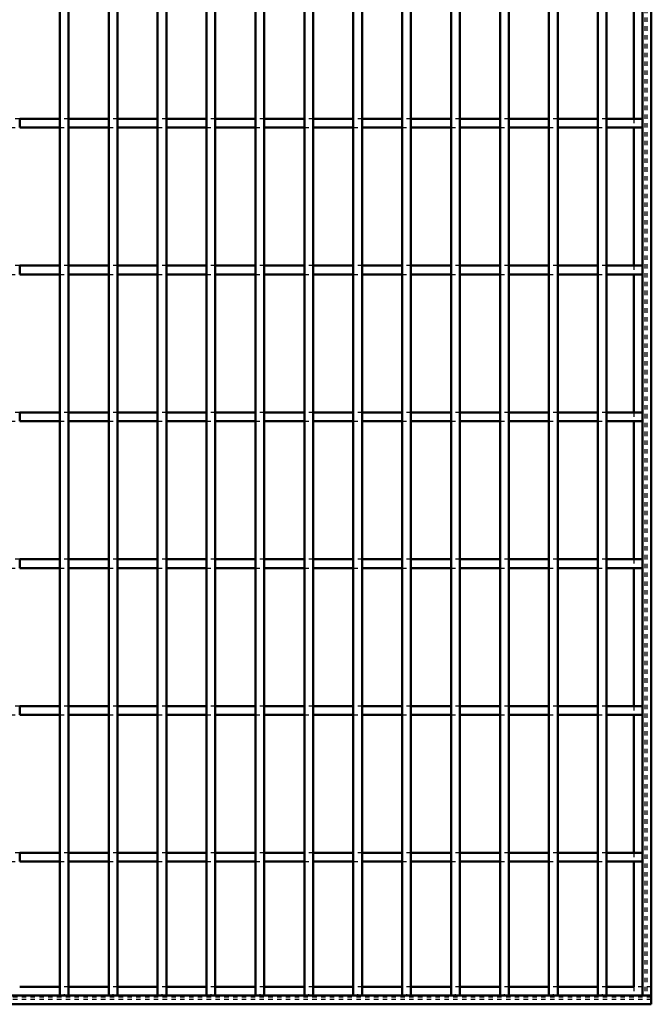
# Model space of a CAD drawing. Header units: millimetres. Extents: x -746 to 505, y -500 to 878.
# Tile 13 of 24: x 257 to 400, y -500 to -276. Entities that reach past the tile are written whole.
import ezdxf

# ---------------------------------------------------------------- set-up
doc = ezdxf.new("R2010")
doc.units = ezdxf.units.MM
doc.linetypes.add('Dashed', pattern=[2, 1, -1])
for name, color, linetype, lineweight in [('2d ConnectionPoints', 7, 'Continuous', 50), ('AM_0', 7, 'Continuous', 50), ('AM_9', 6, 'Dashed', 25)]:
    doc.layers.add(name, color=color, linetype=linetype, lineweight=lineweight)

# ---------------------------------------------------------------- blocks, each defined once
blk = doc.blocks.new('1_5pe0qgxpefs09hrtjoh9ehi1m________0_in_LPP230331121180010003500_4')
at = {"layer": 'AM_0'}
for p, q in [((398, 498), (398, -498)), ((400, 498), (400, -498)), ((396.05, -267.64), (396.05, -298.97)), ((396.05, -300.97), (396.05, -332.3)), ((396.05, -334.3), (396.05, -365.63)), ((396.05, -367.63), (396.05, -398.96)), ((396.05, -400.96), (396.05, -432.29)), ((396.05, -434.29), (396.05, -465.62)), ((396.05, -467.62), (396.05, -496.05)), ((398, -498), (400, -498))]:
    blk.add_line(p, q, dxfattribs=at)
at = {"layer": 'AM_9'}
for p, q in [((398.55, 498), (398.55, -498)), ((398.99, 498), (398.99, -498)), ((396.05, -298.97), (396.05, -300.97)), ((396.05, -332.3), (396.05, -334.3)), ((396.05, -365.63), (396.05, -367.63)), ((396.05, -398.96), (396.05, -400.96)), ((396.05, -432.29), (396.05, -434.29)), ((396.05, -465.62), (396.05, -467.62)), ((396.05, -496.05), (396.05, -498))]:
    blk.add_line(p, q, dxfattribs=at)
blk = doc.blocks.new('2_e14u522ycbj1k53mbrk2h62lb________0_in_LPP230331121180010003500_4')
at = {"layer": 'AM_0'}
for p, q in [((265.64, -496.05), (256.53, -496.05)), ((276.75, -496.05), (267.64, -496.05)), ((287.86, -496.05), (278.75, -496.05)), ((298.97, -496.05), (289.86, -496.05)), ((310.08, -496.05), (300.97, -496.05)), ((321.19, -496.05), (312.08, -496.05)), ((332.3, -496.05), (323.19, -496.05)), ((343.41, -496.05), (334.3, -496.05)), ((354.52, -496.05), (345.41, -496.05)), ((365.63, -496.05), (356.52, -496.05)), ((376.74, -496.05), (367.63, -496.05)), ((387.85, -496.05), (378.74, -496.05)), ((396.05, -496.05), (389.85, -496.05)), ((400, -498), (-400, -498)), ((400, -498), (400, -500)), ((400, -500), (-400, -500))]:
    blk.add_line(p, q, dxfattribs=at)
at = {"layer": 'AM_9'}
for p, q in [((267.64, -496.05), (265.64, -496.05)), ((278.75, -496.05), (276.75, -496.05)), ((289.86, -496.05), (287.86, -496.05)), ((300.97, -496.05), (298.97, -496.05)), ((312.08, -496.05), (310.08, -496.05)), ((323.19, -496.05), (321.19, -496.05)), ((334.3, -496.05), (332.3, -496.05)), ((345.41, -496.05), (343.41, -496.05)), ((356.52, -496.05), (354.52, -496.05)), ((367.63, -496.05), (365.63, -496.05)), ((378.74, -496.05), (376.74, -496.05)), ((389.85, -496.05), (387.85, -496.05)), ((400, -496.05), (396.05, -496.05)), ((400, -498.4), (-400, -498.4)), ((400, -498.92), (-400, -498.92))]:
    blk.add_line(p, q, dxfattribs=at)
blk = doc.blocks.new('62_r5nqaxh1a9moqwgwgvdaphf0a________0_in_LPP230331121180010003500_4')
at = {"layer": 'AM_0'}
for p, q in [((265.64, -498), (265.64, 498)), ((267.64, -498), (267.64, 498)), ((267.64, -498), (265.64, -498))]:
    blk.add_line(p, q, dxfattribs=at)
blk = doc.blocks.new('63_uykq1yzncndybqju2nzah6v1q________0_in_LPP230331121180010003500_4')
at = {"layer": 'AM_0'}
for p, q in [((276.75, -498), (276.75, 498)), ((278.75, -498), (278.75, 498)), ((278.75, -498), (276.75, -498))]:
    blk.add_line(p, q, dxfattribs=at)
blk = doc.blocks.new('64_uado3pxjtgr2qas8wle4ozpns________0_in_LPP230331121180010003500_4')
at = {"layer": 'AM_0'}
for p, q in [((287.86, -498), (287.86, 498)), ((289.86, -498), (289.86, 498)), ((289.86, -498), (287.86, -498))]:
    blk.add_line(p, q, dxfattribs=at)
blk = doc.blocks.new('65_3h5i1nqqmt1r95wjlosoaxjif________0_in_LPP230331121180010003500_4')
at = {"layer": 'AM_0'}
for p, q in [((298.97, -498), (298.97, 498)), ((300.97, -498), (300.97, 498)), ((300.97, -498), (298.97, -498))]:
    blk.add_line(p, q, dxfattribs=at)
blk = doc.blocks.new('66_fvabjtavf7y90nb795lqylwgp________0_in_LPP230331121180010003500_4')
at = {"layer": 'AM_0'}
for p, q in [((310.08, -498), (310.08, 498)), ((312.08, -498), (312.08, 498)), ((312.08, -498), (310.08, -498))]:
    blk.add_line(p, q, dxfattribs=at)
blk = doc.blocks.new('67_fvj2f83x0li4jj0pngq0wriwj________0_in_LPP230331121180010003500_4')
at = {"layer": 'AM_0'}
for p, q in [((321.19, -498), (321.19, 498)), ((323.19, -498), (323.19, 498)), ((323.19, -498), (321.19, -498))]:
    blk.add_line(p, q, dxfattribs=at)
blk = doc.blocks.new('68_9fc2go8syp66wm1ag77p30osq________0_in_LPP230331121180010003500_4')
at = {"layer": 'AM_0'}
for p, q in [((332.3, -498), (332.3, 498)), ((334.3, -498), (334.3, 498)), ((334.3, -498), (332.3, -498))]:
    blk.add_line(p, q, dxfattribs=at)
blk = doc.blocks.new('69_6dg7d21upbbo860l88lnhtosf________0_in_LPP230331121180010003500_4')
at = {"layer": 'AM_0'}
for p, q in [((343.41, -498), (343.41, 498)), ((345.41, -498), (345.41, 498)), ((345.41, -498), (343.41, -498))]:
    blk.add_line(p, q, dxfattribs=at)
blk = doc.blocks.new('70_2cxpwnvdzay7a5hc7yj4l2adl________0_in_LPP230331121180010003500_4')
at = {"layer": 'AM_0'}
for p, q in [((354.52, -498), (354.52, 498)), ((356.52, -498), (356.52, 498)), ((356.52, -498), (354.52, -498))]:
    blk.add_line(p, q, dxfattribs=at)
blk = doc.blocks.new('71_j10ti0d5r6u6zidw43tggzjae________0_in_LPP230331121180010003500_4')
at = {"layer": 'AM_0'}
for p, q in [((365.63, -498), (365.63, 498)), ((367.63, -498), (367.63, 498)), ((367.63, -498), (365.63, -498))]:
    blk.add_line(p, q, dxfattribs=at)
blk = doc.blocks.new('72_0xlshm11jpu78xi4bvsflfqkg________0_in_LPP230331121180010003500_4')
at = {"layer": 'AM_0'}
for p, q in [((376.74, -498), (376.74, 498)), ((378.74, -498), (378.74, 498)), ((378.74, -498), (376.74, -498))]:
    blk.add_line(p, q, dxfattribs=at)
blk = doc.blocks.new('73_eyc7prz1wavvsmkxwuanh7sur________0_in_LPP230331121180010003500_4')
at = {"layer": 'AM_0'}
for p, q in [((387.85, -498), (387.85, 498)), ((389.85, -498), (389.85, 498)), ((389.85, -498), (387.85, -498))]:
    blk.add_line(p, q, dxfattribs=at)
blk = doc.blocks.new('75_0jjjbz4lzsjcmwl8zkinwbd1f________0_in_LPP230331121180010003500_4')
at = {"layer": 'AM_0'}
for p, q in [((256.53, -467.62), (256.53, -465.62)), ((265.64, -465.62), (256.53, -465.62)), ((265.64, -465.62), (265.64, -467.62)), ((276.75, -465.62), (267.64, -465.62)), ((267.64, -467.62), (267.64, -465.62)), ((276.75, -465.62), (276.75, -467.62)), ((278.75, -467.62), (278.75, -465.62)), ((287.86, -465.62), (278.75, -465.62)), ((287.86, -465.62), (287.86, -467.62)), ((289.86, -467.62), (289.86, -465.62)), ((298.97, -465.62), (289.86, -465.62)), ((298.97, -465.62), (298.97, -467.62)), ((300.97, -467.62), (300.97, -465.62)), ((310.08, -465.62), (300.97, -465.62)), ((310.08, -465.62), (310.08, -467.62)), ((321.19, -465.62), (312.08, -465.62)), ((312.08, -467.62), (312.08, -465.62)), ((321.19, -465.62), (321.19, -467.62)), ((323.19, -467.62), (323.19, -465.62)), ((332.3, -465.62), (323.19, -465.62)), ((332.3, -465.62), (332.3, -467.62)), ((334.3, -467.62), (334.3, -465.62)), ((343.41, -465.62), (334.3, -465.62)), ((343.41, -465.62), (343.41, -467.62)), ((345.41, -467.62), (345.41, -465.62)), ((354.52, -465.62), (345.41, -465.62)), ((354.52, -465.62), (354.52, -467.62)), ((356.52, -467.62), (356.52, -465.62)), ((365.63, -465.62), (356.52, -465.62)), ((365.63, -465.62), (365.63, -467.62)), ((367.63, -467.62), (367.63, -465.62)), ((376.74, -465.62), (367.63, -465.62)), ((376.74, -465.62), (376.74, -467.62)), ((387.85, -465.62), (378.74, -465.62)), ((378.74, -467.62), (378.74, -465.62)), ((387.85, -465.62), (387.85, -467.62)), ((389.85, -467.62), (389.85, -465.62)), ((398, -465.62), (389.85, -465.62)), ((398, -465.62), (398, -467.62)), ((265.64, -467.62), (256.53, -467.62)), ((276.75, -467.62), (267.64, -467.62)), ((287.86, -467.62), (278.75, -467.62)), ((298.97, -467.62), (289.86, -467.62)), ((310.08, -467.62), (300.97, -467.62)), ((321.19, -467.62), (312.08, -467.62)), ((332.3, -467.62), (323.19, -467.62)), ((343.41, -467.62), (334.3, -467.62)), ((354.52, -467.62), (345.41, -467.62)), ((365.63, -467.62), (356.52, -467.62)), ((376.74, -467.62), (367.63, -467.62)), ((387.85, -467.62), (378.74, -467.62)), ((398, -467.62), (389.85, -467.62))]:
    blk.add_line(p, q, dxfattribs=at)
at = {"layer": 'AM_9'}
for p, q in [((256.53, -465.62), (254.53, -465.62)), ((267.64, -465.62), (265.64, -465.62)), ((278.75, -465.62), (276.75, -465.62)), ((289.86, -465.62), (287.86, -465.62)), ((300.97, -465.62), (298.97, -465.62)), ((312.08, -465.62), (310.08, -465.62)), ((323.19, -465.62), (321.19, -465.62)), ((334.3, -465.62), (332.3, -465.62)), ((345.41, -465.62), (343.41, -465.62)), ((356.52, -465.62), (354.52, -465.62)), ((367.63, -465.62), (365.63, -465.62)), ((378.74, -465.62), (376.74, -465.62)), ((389.85, -465.62), (387.85, -465.62)), ((254.53, -467.62), (256.53, -467.62)), ((265.64, -467.62), (267.64, -467.62)), ((276.75, -467.62), (278.75, -467.62)), ((287.86, -467.62), (289.86, -467.62)), ((298.97, -467.62), (300.97, -467.62)), ((310.08, -467.62), (312.08, -467.62)), ((321.19, -467.62), (323.19, -467.62)), ((332.3, -467.62), (334.3, -467.62)), ((343.41, -467.62), (345.41, -467.62)), ((354.52, -467.62), (356.52, -467.62)), ((365.63, -467.62), (367.63, -467.62)), ((376.74, -467.62), (378.74, -467.62)), ((387.85, -467.62), (389.85, -467.62))]:
    blk.add_line(p, q, dxfattribs=at)
blk = doc.blocks.new('76_lgffw96toia2rysl91opaba2n________0_in_LPP230331121180010003500_4')
at = {"layer": 'AM_0'}
for p, q in [((256.53, -434.29), (256.53, -432.29)), ((265.64, -432.29), (256.53, -432.29)), ((265.64, -432.29), (265.64, -434.29)), ((276.75, -432.29), (267.64, -432.29)), ((267.64, -434.29), (267.64, -432.29)), ((276.75, -432.29), (276.75, -434.29)), ((278.75, -434.29), (278.75, -432.29)), ((287.86, -432.29), (278.75, -432.29)), ((287.86, -432.29), (287.86, -434.29)), ((289.86, -434.29), (289.86, -432.29)), ((298.97, -432.29), (289.86, -432.29)), ((298.97, -432.29), (298.97, -434.29)), ((300.97, -434.29), (300.97, -432.29)), ((310.08, -432.29), (300.97, -432.29)), ((310.08, -432.29), (310.08, -434.29)), ((321.19, -432.29), (312.08, -432.29)), ((312.08, -434.29), (312.08, -432.29)), ((321.19, -432.29), (321.19, -434.29)), ((323.19, -434.29), (323.19, -432.29)), ((332.3, -432.29), (323.19, -432.29)), ((332.3, -432.29), (332.3, -434.29)), ((334.3, -434.29), (334.3, -432.29)), ((343.41, -432.29), (334.3, -432.29)), ((343.41, -432.29), (343.41, -434.29)), ((345.41, -434.29), (345.41, -432.29)), ((354.52, -432.29), (345.41, -432.29)), ((354.52, -432.29), (354.52, -434.29)), ((356.52, -434.29), (356.52, -432.29)), ((365.63, -432.29), (356.52, -432.29)), ((365.63, -432.29), (365.63, -434.29)), ((367.63, -434.29), (367.63, -432.29)), ((376.74, -432.29), (367.63, -432.29)), ((376.74, -432.29), (376.74, -434.29)), ((387.85, -432.29), (378.74, -432.29)), ((378.74, -434.29), (378.74, -432.29)), ((387.85, -432.29), (387.85, -434.29)), ((389.85, -434.29), (389.85, -432.29)), ((398, -432.29), (389.85, -432.29)), ((398, -432.29), (398, -434.29)), ((265.64, -434.29), (256.53, -434.29)), ((276.75, -434.29), (267.64, -434.29)), ((287.86, -434.29), (278.75, -434.29)), ((298.97, -434.29), (289.86, -434.29)), ((310.08, -434.29), (300.97, -434.29)), ((321.19, -434.29), (312.08, -434.29)), ((332.3, -434.29), (323.19, -434.29)), ((343.41, -434.29), (334.3, -434.29)), ((354.52, -434.29), (345.41, -434.29)), ((365.63, -434.29), (356.52, -434.29)), ((376.74, -434.29), (367.63, -434.29)), ((387.85, -434.29), (378.74, -434.29)), ((398, -434.29), (389.85, -434.29))]:
    blk.add_line(p, q, dxfattribs=at)
at = {"layer": 'AM_9'}
for p, q in [((256.53, -432.29), (254.53, -432.29)), ((267.64, -432.29), (265.64, -432.29)), ((278.75, -432.29), (276.75, -432.29)), ((289.86, -432.29), (287.86, -432.29)), ((300.97, -432.29), (298.97, -432.29)), ((312.08, -432.29), (310.08, -432.29)), ((323.19, -432.29), (321.19, -432.29)), ((334.3, -432.29), (332.3, -432.29)), ((345.41, -432.29), (343.41, -432.29)), ((356.52, -432.29), (354.52, -432.29)), ((367.63, -432.29), (365.63, -432.29)), ((378.74, -432.29), (376.74, -432.29)), ((389.85, -432.29), (387.85, -432.29)), ((254.53, -434.29), (256.53, -434.29)), ((265.64, -434.29), (267.64, -434.29)), ((276.75, -434.29), (278.75, -434.29)), ((287.86, -434.29), (289.86, -434.29)), ((298.97, -434.29), (300.97, -434.29)), ((310.08, -434.29), (312.08, -434.29)), ((321.19, -434.29), (323.19, -434.29)), ((332.3, -434.29), (334.3, -434.29)), ((343.41, -434.29), (345.41, -434.29)), ((354.52, -434.29), (356.52, -434.29)), ((365.63, -434.29), (367.63, -434.29)), ((376.74, -434.29), (378.74, -434.29)), ((387.85, -434.29), (389.85, -434.29))]:
    blk.add_line(p, q, dxfattribs=at)
blk = doc.blocks.new('77_mwbgevosdav7zdoyc3kzlsbqm________0_in_LPP230331121180010003500_4')
at = {"layer": 'AM_0'}
for p, q in [((256.53, -400.96), (256.53, -398.96)), ((265.64, -398.96), (256.53, -398.96)), ((265.64, -398.96), (265.64, -400.96)), ((276.75, -398.96), (267.64, -398.96)), ((267.64, -400.96), (267.64, -398.96)), ((276.75, -398.96), (276.75, -400.96)), ((278.75, -400.96), (278.75, -398.96)), ((287.86, -398.96), (278.75, -398.96)), ((287.86, -398.96), (287.86, -400.96)), ((289.86, -400.96), (289.86, -398.96)), ((298.97, -398.96), (289.86, -398.96)), ((298.97, -398.96), (298.97, -400.96)), ((300.97, -400.96), (300.97, -398.96)), ((310.08, -398.96), (300.97, -398.96)), ((310.08, -398.96), (310.08, -400.96)), ((321.19, -398.96), (312.08, -398.96)), ((312.08, -400.96), (312.08, -398.96)), ((321.19, -398.96), (321.19, -400.96)), ((323.19, -400.96), (323.19, -398.96)), ((332.3, -398.96), (323.19, -398.96)), ((332.3, -398.96), (332.3, -400.96)), ((334.3, -400.96), (334.3, -398.96)), ((343.41, -398.96), (334.3, -398.96)), ((343.41, -398.96), (343.41, -400.96)), ((345.41, -400.96), (345.41, -398.96)), ((354.52, -398.96), (345.41, -398.96)), ((354.52, -398.96), (354.52, -400.96)), ((356.52, -400.96), (356.52, -398.96)), ((365.63, -398.96), (356.52, -398.96)), ((365.63, -398.96), (365.63, -400.96)), ((367.63, -400.96), (367.63, -398.96)), ((376.74, -398.96), (367.63, -398.96)), ((376.74, -398.96), (376.74, -400.96)), ((387.85, -398.96), (378.74, -398.96)), ((378.74, -400.96), (378.74, -398.96)), ((387.85, -398.96), (387.85, -400.96)), ((389.85, -400.96), (389.85, -398.96)), ((398, -398.96), (389.85, -398.96)), ((398, -398.96), (398, -400.96)), ((265.64, -400.96), (256.53, -400.96)), ((276.75, -400.96), (267.64, -400.96)), ((287.86, -400.96), (278.75, -400.96)), ((298.97, -400.96), (289.86, -400.96)), ((310.08, -400.96), (300.97, -400.96)), ((321.19, -400.96), (312.08, -400.96)), ((332.3, -400.96), (323.19, -400.96)), ((343.41, -400.96), (334.3, -400.96)), ((354.52, -400.96), (345.41, -400.96)), ((365.63, -400.96), (356.52, -400.96)), ((376.74, -400.96), (367.63, -400.96)), ((387.85, -400.96), (378.74, -400.96)), ((398, -400.96), (389.85, -400.96))]:
    blk.add_line(p, q, dxfattribs=at)
at = {"layer": 'AM_9'}
for p, q in [((256.53, -398.96), (254.53, -398.96)), ((267.64, -398.96), (265.64, -398.96)), ((278.75, -398.96), (276.75, -398.96)), ((289.86, -398.96), (287.86, -398.96)), ((300.97, -398.96), (298.97, -398.96)), ((312.08, -398.96), (310.08, -398.96)), ((323.19, -398.96), (321.19, -398.96)), ((334.3, -398.96), (332.3, -398.96)), ((345.41, -398.96), (343.41, -398.96)), ((356.52, -398.96), (354.52, -398.96)), ((367.63, -398.96), (365.63, -398.96)), ((378.74, -398.96), (376.74, -398.96)), ((389.85, -398.96), (387.85, -398.96)), ((254.53, -400.96), (256.53, -400.96)), ((265.64, -400.96), (267.64, -400.96)), ((276.75, -400.96), (278.75, -400.96)), ((287.86, -400.96), (289.86, -400.96)), ((298.97, -400.96), (300.97, -400.96)), ((310.08, -400.96), (312.08, -400.96)), ((321.19, -400.96), (323.19, -400.96)), ((332.3, -400.96), (334.3, -400.96)), ((343.41, -400.96), (345.41, -400.96)), ((354.52, -400.96), (356.52, -400.96)), ((365.63, -400.96), (367.63, -400.96)), ((376.74, -400.96), (378.74, -400.96)), ((387.85, -400.96), (389.85, -400.96))]:
    blk.add_line(p, q, dxfattribs=at)
blk = doc.blocks.new('78_7ccvrorvqifyr45w2a1egf1kj________0_in_LPP230331121180010003500_4')
at = {"layer": 'AM_0'}
for p, q in [((256.53, -367.63), (256.53, -365.63)), ((265.64, -365.63), (256.53, -365.63)), ((265.64, -365.63), (265.64, -367.63)), ((276.75, -365.63), (267.64, -365.63)), ((267.64, -367.63), (267.64, -365.63)), ((276.75, -365.63), (276.75, -367.63)), ((278.75, -367.63), (278.75, -365.63)), ((287.86, -365.63), (278.75, -365.63)), ((287.86, -365.63), (287.86, -367.63)), ((289.86, -367.63), (289.86, -365.63)), ((298.97, -365.63), (289.86, -365.63)), ((298.97, -365.63), (298.97, -367.63)), ((300.97, -367.63), (300.97, -365.63)), ((310.08, -365.63), (300.97, -365.63)), ((310.08, -365.63), (310.08, -367.63)), ((321.19, -365.63), (312.08, -365.63)), ((312.08, -367.63), (312.08, -365.63)), ((321.19, -365.63), (321.19, -367.63)), ((323.19, -367.63), (323.19, -365.63)), ((332.3, -365.63), (323.19, -365.63)), ((332.3, -365.63), (332.3, -367.63)), ((334.3, -367.63), (334.3, -365.63)), ((343.41, -365.63), (334.3, -365.63)), ((343.41, -365.63), (343.41, -367.63)), ((345.41, -367.63), (345.41, -365.63)), ((354.52, -365.63), (345.41, -365.63)), ((354.52, -365.63), (354.52, -367.63)), ((356.52, -367.63), (356.52, -365.63)), ((365.63, -365.63), (356.52, -365.63)), ((365.63, -365.63), (365.63, -367.63)), ((367.63, -367.63), (367.63, -365.63)), ((376.74, -365.63), (367.63, -365.63)), ((376.74, -365.63), (376.74, -367.63)), ((387.85, -365.63), (378.74, -365.63)), ((378.74, -367.63), (378.74, -365.63)), ((387.85, -365.63), (387.85, -367.63)), ((389.85, -367.63), (389.85, -365.63)), ((398, -365.63), (389.85, -365.63)), ((398, -365.63), (398, -367.63)), ((265.64, -367.63), (256.53, -367.63)), ((276.75, -367.63), (267.64, -367.63)), ((287.86, -367.63), (278.75, -367.63)), ((298.97, -367.63), (289.86, -367.63)), ((310.08, -367.63), (300.97, -367.63)), ((321.19, -367.63), (312.08, -367.63)), ((332.3, -367.63), (323.19, -367.63)), ((343.41, -367.63), (334.3, -367.63)), ((354.52, -367.63), (345.41, -367.63)), ((365.63, -367.63), (356.52, -367.63)), ((376.74, -367.63), (367.63, -367.63)), ((387.85, -367.63), (378.74, -367.63)), ((398, -367.63), (389.85, -367.63))]:
    blk.add_line(p, q, dxfattribs=at)
at = {"layer": 'AM_9'}
for p, q in [((256.53, -365.63), (254.53, -365.63)), ((267.64, -365.63), (265.64, -365.63)), ((278.75, -365.63), (276.75, -365.63)), ((289.86, -365.63), (287.86, -365.63)), ((300.97, -365.63), (298.97, -365.63)), ((312.08, -365.63), (310.08, -365.63)), ((323.19, -365.63), (321.19, -365.63)), ((334.3, -365.63), (332.3, -365.63)), ((345.41, -365.63), (343.41, -365.63)), ((356.52, -365.63), (354.52, -365.63)), ((367.63, -365.63), (365.63, -365.63)), ((378.74, -365.63), (376.74, -365.63)), ((389.85, -365.63), (387.85, -365.63)), ((254.53, -367.63), (256.53, -367.63)), ((265.64, -367.63), (267.64, -367.63)), ((276.75, -367.63), (278.75, -367.63)), ((287.86, -367.63), (289.86, -367.63)), ((298.97, -367.63), (300.97, -367.63)), ((310.08, -367.63), (312.08, -367.63)), ((321.19, -367.63), (323.19, -367.63)), ((332.3, -367.63), (334.3, -367.63)), ((343.41, -367.63), (345.41, -367.63)), ((354.52, -367.63), (356.52, -367.63)), ((365.63, -367.63), (367.63, -367.63)), ((376.74, -367.63), (378.74, -367.63)), ((387.85, -367.63), (389.85, -367.63))]:
    blk.add_line(p, q, dxfattribs=at)
blk = doc.blocks.new('79_xuflwjg1mh3x27397p87thd2l________0_in_LPP230331121180010003500_4')
at = {"layer": 'AM_0'}
for p, q in [((256.53, -334.3), (256.53, -332.3)), ((265.64, -332.3), (256.53, -332.3)), ((265.64, -332.3), (265.64, -334.3)), ((276.75, -332.3), (267.64, -332.3)), ((267.64, -334.3), (267.64, -332.3)), ((276.75, -332.3), (276.75, -334.3)), ((278.75, -334.3), (278.75, -332.3)), ((287.86, -332.3), (278.75, -332.3)), ((287.86, -332.3), (287.86, -334.3)), ((289.86, -334.3), (289.86, -332.3)), ((298.97, -332.3), (289.86, -332.3)), ((298.97, -332.3), (298.97, -334.3)), ((300.97, -334.3), (300.97, -332.3)), ((310.08, -332.3), (300.97, -332.3)), ((310.08, -332.3), (310.08, -334.3)), ((321.19, -332.3), (312.08, -332.3)), ((312.08, -334.3), (312.08, -332.3)), ((321.19, -332.3), (321.19, -334.3)), ((323.19, -334.3), (323.19, -332.3)), ((332.3, -332.3), (323.19, -332.3)), ((332.3, -332.3), (332.3, -334.3)), ((334.3, -334.3), (334.3, -332.3)), ((343.41, -332.3), (334.3, -332.3)), ((343.41, -332.3), (343.41, -334.3)), ((345.41, -334.3), (345.41, -332.3)), ((354.52, -332.3), (345.41, -332.3)), ((354.52, -332.3), (354.52, -334.3)), ((356.52, -334.3), (356.52, -332.3)), ((365.63, -332.3), (356.52, -332.3)), ((365.63, -332.3), (365.63, -334.3)), ((367.63, -334.3), (367.63, -332.3)), ((376.74, -332.3), (367.63, -332.3)), ((376.74, -332.3), (376.74, -334.3)), ((387.85, -332.3), (378.74, -332.3)), ((378.74, -334.3), (378.74, -332.3)), ((387.85, -332.3), (387.85, -334.3)), ((389.85, -334.3), (389.85, -332.3)), ((398, -332.3), (389.85, -332.3)), ((398, -332.3), (398, -334.3)), ((265.64, -334.3), (256.53, -334.3)), ((276.75, -334.3), (267.64, -334.3)), ((287.86, -334.3), (278.75, -334.3)), ((298.97, -334.3), (289.86, -334.3)), ((310.08, -334.3), (300.97, -334.3)), ((321.19, -334.3), (312.08, -334.3)), ((332.3, -334.3), (323.19, -334.3)), ((343.41, -334.3), (334.3, -334.3)), ((354.52, -334.3), (345.41, -334.3)), ((365.63, -334.3), (356.52, -334.3)), ((376.74, -334.3), (367.63, -334.3)), ((387.85, -334.3), (378.74, -334.3)), ((398, -334.3), (389.85, -334.3))]:
    blk.add_line(p, q, dxfattribs=at)
at = {"layer": 'AM_9'}
for p, q in [((256.53, -332.3), (254.53, -332.3)), ((267.64, -332.3), (265.64, -332.3)), ((278.75, -332.3), (276.75, -332.3)), ((289.86, -332.3), (287.86, -332.3)), ((300.97, -332.3), (298.97, -332.3)), ((312.08, -332.3), (310.08, -332.3)), ((323.19, -332.3), (321.19, -332.3)), ((334.3, -332.3), (332.3, -332.3)), ((345.41, -332.3), (343.41, -332.3)), ((356.52, -332.3), (354.52, -332.3)), ((367.63, -332.3), (365.63, -332.3)), ((378.74, -332.3), (376.74, -332.3)), ((389.85, -332.3), (387.85, -332.3)), ((254.53, -334.3), (256.53, -334.3)), ((265.64, -334.3), (267.64, -334.3)), ((276.75, -334.3), (278.75, -334.3)), ((287.86, -334.3), (289.86, -334.3)), ((298.97, -334.3), (300.97, -334.3)), ((310.08, -334.3), (312.08, -334.3)), ((321.19, -334.3), (323.19, -334.3)), ((332.3, -334.3), (334.3, -334.3)), ((343.41, -334.3), (345.41, -334.3)), ((354.52, -334.3), (356.52, -334.3)), ((365.63, -334.3), (367.63, -334.3)), ((376.74, -334.3), (378.74, -334.3)), ((387.85, -334.3), (389.85, -334.3))]:
    blk.add_line(p, q, dxfattribs=at)
blk = doc.blocks.new('80_5dfle8le6ho4orecg6jgc3p6e________0_in_LPP230331121180010003500_4')
at = {"layer": 'AM_0'}
for p, q in [((256.53, -300.97), (256.53, -298.97)), ((265.64, -298.97), (256.53, -298.97)), ((265.64, -298.97), (265.64, -300.97)), ((276.75, -298.97), (267.64, -298.97)), ((267.64, -300.97), (267.64, -298.97)), ((276.75, -298.97), (276.75, -300.97)), ((278.75, -300.97), (278.75, -298.97)), ((287.86, -298.97), (278.75, -298.97)), ((287.86, -298.97), (287.86, -300.97)), ((289.86, -300.97), (289.86, -298.97)), ((298.97, -298.97), (289.86, -298.97)), ((298.97, -298.97), (298.97, -300.97)), ((300.97, -300.97), (300.97, -298.97)), ((310.08, -298.97), (300.97, -298.97)), ((310.08, -298.97), (310.08, -300.97)), ((321.19, -298.97), (312.08, -298.97)), ((312.08, -300.97), (312.08, -298.97)), ((321.19, -298.97), (321.19, -300.97)), ((323.19, -300.97), (323.19, -298.97)), ((332.3, -298.97), (323.19, -298.97)), ((332.3, -298.97), (332.3, -300.97)), ((334.3, -300.97), (334.3, -298.97)), ((343.41, -298.97), (334.3, -298.97)), ((343.41, -298.97), (343.41, -300.97)), ((345.41, -300.97), (345.41, -298.97)), ((354.52, -298.97), (345.41, -298.97)), ((354.52, -298.97), (354.52, -300.97)), ((356.52, -300.97), (356.52, -298.97)), ((365.63, -298.97), (356.52, -298.97)), ((365.63, -298.97), (365.63, -300.97)), ((367.63, -300.97), (367.63, -298.97)), ((376.74, -298.97), (367.63, -298.97)), ((376.74, -298.97), (376.74, -300.97)), ((387.85, -298.97), (378.74, -298.97)), ((378.74, -300.97), (378.74, -298.97)), ((387.85, -298.97), (387.85, -300.97)), ((389.85, -300.97), (389.85, -298.97)), ((398, -298.97), (389.85, -298.97)), ((398, -298.97), (398, -300.97)), ((265.64, -300.97), (256.53, -300.97)), ((276.75, -300.97), (267.64, -300.97)), ((287.86, -300.97), (278.75, -300.97)), ((298.97, -300.97), (289.86, -300.97)), ((310.08, -300.97), (300.97, -300.97)), ((321.19, -300.97), (312.08, -300.97)), ((332.3, -300.97), (323.19, -300.97)), ((343.41, -300.97), (334.3, -300.97)), ((354.52, -300.97), (345.41, -300.97)), ((365.63, -300.97), (356.52, -300.97)), ((376.74, -300.97), (367.63, -300.97)), ((387.85, -300.97), (378.74, -300.97)), ((398, -300.97), (389.85, -300.97))]:
    blk.add_line(p, q, dxfattribs=at)
at = {"layer": 'AM_9'}
for p, q in [((256.53, -298.97), (254.53, -298.97)), ((267.64, -298.97), (265.64, -298.97)), ((278.75, -298.97), (276.75, -298.97)), ((289.86, -298.97), (287.86, -298.97)), ((300.97, -298.97), (298.97, -298.97)), ((312.08, -298.97), (310.08, -298.97)), ((323.19, -298.97), (321.19, -298.97)), ((334.3, -298.97), (332.3, -298.97)), ((345.41, -298.97), (343.41, -298.97)), ((356.52, -298.97), (354.52, -298.97)), ((367.63, -298.97), (365.63, -298.97)), ((378.74, -298.97), (376.74, -298.97)), ((389.85, -298.97), (387.85, -298.97)), ((254.53, -300.97), (256.53, -300.97)), ((265.64, -300.97), (267.64, -300.97)), ((276.75, -300.97), (278.75, -300.97)), ((287.86, -300.97), (289.86, -300.97)), ((298.97, -300.97), (300.97, -300.97)), ((310.08, -300.97), (312.08, -300.97)), ((321.19, -300.97), (323.19, -300.97)), ((332.3, -300.97), (334.3, -300.97)), ((343.41, -300.97), (345.41, -300.97)), ((354.52, -300.97), (356.52, -300.97)), ((365.63, -300.97), (367.63, -300.97)), ((376.74, -300.97), (378.74, -300.97)), ((387.85, -300.97), (389.85, -300.97))]:
    blk.add_line(p, q, dxfattribs=at)

msp = doc.modelspace()

# ---------------------------------------------------------------- linework, layer by layer
at = {"layer": '2d ConnectionPoints'}
for p in [(266.64, -498), (277.75, -498), (288.86, -498), (299.97, -498), (311.08, -498), (322.19, -498), (333.3, -498), (344.41, -498), (355.52, -498), (366.63, -498), (377.74, -498), (388.85, -498)]:
    msp.add_point(p, dxfattribs=at)

# ---------------------------------------------------------------- block references
for name in ['62_r5nqaxh1a9moqwgwgvdaphf0a________0_in_LPP230331121180010003500_4', '63_uykq1yzncndybqju2nzah6v1q________0_in_LPP230331121180010003500_4', '64_uado3pxjtgr2qas8wle4ozpns________0_in_LPP230331121180010003500_4', '65_3h5i1nqqmt1r95wjlosoaxjif________0_in_LPP230331121180010003500_4', '66_fvabjtavf7y90nb795lqylwgp________0_in_LPP230331121180010003500_4', '67_fvj2f83x0li4jj0pngq0wriwj________0_in_LPP230331121180010003500_4', '68_9fc2go8syp66wm1ag77p30osq________0_in_LPP230331121180010003500_4', '69_6dg7d21upbbo860l88lnhtosf________0_in_LPP230331121180010003500_4', '70_2cxpwnvdzay7a5hc7yj4l2adl________0_in_LPP230331121180010003500_4', '71_j10ti0d5r6u6zidw43tggzjae________0_in_LPP230331121180010003500_4', '72_0xlshm11jpu78xi4bvsflfqkg________0_in_LPP230331121180010003500_4', '73_eyc7prz1wavvsmkxwuanh7sur________0_in_LPP230331121180010003500_4', '1_5pe0qgxpefs09hrtjoh9ehi1m________0_in_LPP230331121180010003500_4', '80_5dfle8le6ho4orecg6jgc3p6e________0_in_LPP230331121180010003500_4', '79_xuflwjg1mh3x27397p87thd2l________0_in_LPP230331121180010003500_4', '78_7ccvrorvqifyr45w2a1egf1kj________0_in_LPP230331121180010003500_4', '77_mwbgevosdav7zdoyc3kzlsbqm________0_in_LPP230331121180010003500_4', '76_lgffw96toia2rysl91opaba2n________0_in_LPP230331121180010003500_4', '75_0jjjbz4lzsjcmwl8zkinwbd1f________0_in_LPP230331121180010003500_4', '2_e14u522ycbj1k53mbrk2h62lb________0_in_LPP230331121180010003500_4']:
    msp.add_blockref(name, (0, 0))

doc.saveas('drawing.dxf')
